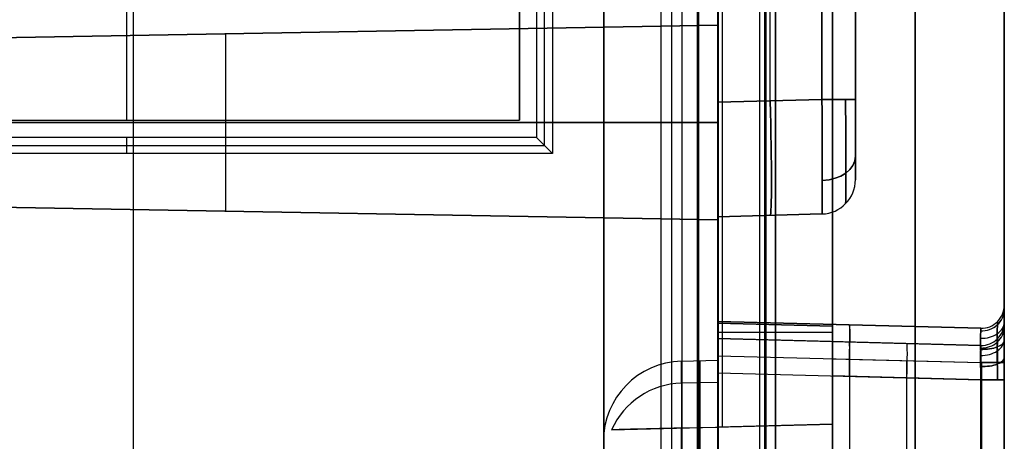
# Model space of a CAD drawing. Extents: x -9 to 8, y 1 to 147.
# Tile 23 of 181: x -0.25 to 8.35, y 16.2 to 19.89. Entities that reach past the tile are written whole.
import ezdxf

# ---------------------------------------------------------------- set-up
doc = ezdxf.new("R2010")
doc.units = 0
doc.layers.add('DEFAULT', color=7, linetype='CONTINUOUS')

msp = doc.modelspace()

# ---------------------------------------------------------------- linework, layer by layer
at = {"layer": 'DEFAULT', "color": 9}
for p, q in [((7.5666, 8.2282, -17.9775), (7.5666, 103.6456, -17.9775)), ((8.3457, 103.6456, -18.7772), (8.3457, 8.2282, -18.7772)), ((4.8503, 6.9016, -106.8879), (4.8503, 69.8175, -106.8879)), ((5.348, 69.8121, -106.8748), (5.348, 6.9146, -106.8748)), ((5.8457, 6.9276, -106.8618), (5.8457, 69.8068, -106.8618)), ((8.3457, 8.2676, -106.7603), (8.3457, 69.8162, -106.7603)), ((5.8457, 16.7174, -101.0618), (5.8457, 69.6596, -101.0618)), ((5.8457, 69.6596, -103.4118), (5.8457, 16.3276, -103.4118)), ((5.8817, 69.6586, -101.0628), (5.8817, 16.3285, -101.0628)), ((6.3457, 69.6465, -103.3987), (6.3457, 16.3407, -103.3987)), ((6.8457, 69.6334, -103.3856), (6.8457, 16.3538, -103.3856)), ((6.8457, 16.3538, -101.088), (6.8457, 69.6334, -101.088)), ((6.8457, 69.6334, -102.2368), (6.8457, 16.3538, -102.2368)), ((4.8503, 69.4423, -107.2595), (4.8503, 7.2082, -107.2595)), ((4.8503, 8.1965, -107.6312), (4.8503, 69.067, -107.6312)), ((6.2085, 69.0524, -107.5956), (6.2085, 8.2321, -107.5956)), ((7.5666, 69.0378, -107.56), (7.5666, 8.2676, -107.56)), ((6.3479, 49.1419, -18.6), (6.3479, 10.8888, -18.6)), ((6.3479, 10.8888, -19.8), (6.3479, 49.1419, -19.8)), ((6.3479, 49.1419, -19.2), (6.3479, 10.8888, -19.2)), ((5.8457, 48.5086, -21.0834), (5.8457, 11.5222, -21.0834)), ((5.8468, 48.4891, -21.0834), (5.8468, 11.5417, -21.0834)), ((5.8479, 48.4419, -17.9325), (5.8479, 11.5888, -17.9325)), ((5.8479, 11.5888, -18.5956), (5.8479, 48.4419, -18.5956)), ((5.8479, 48.4419, -19.8044), (5.8479, 11.5888, -19.8044)), ((5.8479, 11.5888, -21.0834), (5.8479, 48.4419, -21.0834)), ((5.8479, 48.4419, -20.4439), (5.8479, 11.5888, -20.4439)), ((5.8479, 48.4419, -18.264), (5.8479, 11.5888, -18.264)), ((7.0457, 45.2804, -26.05), (7.0457, 18.4886, -26.05)), ((5.8457, 19.1646, -22.35), (5.8457, 44.6044, -22.35)), ((5.8457, 44.6044, -29.75), (5.8457, 19.1646, -29.75)), ((6.2996, 44.5925, -29.7381), (6.2996, 19.1764, -29.7381)), ((6.2996, 44.5925, -22.3619), (6.2996, 19.1764, -22.3619)), ((6.7535, 44.5806, -29.7262), (6.7535, 19.1883, -29.7262)), ((6.7535, 19.1883, -22.3738), (6.7535, 44.5806, -22.3738)), ((7.0457, 44.5806, -22.6737), (7.0457, 19.1883, -22.6737)), ((7.0457, 19.1883, -29.4263), (7.0457, 44.5806, -29.4263)), ((8.3457, 22.3743, -54.0095), (8.3457, 12.9054, -54.0095)), ((5.8457, 20.9163, -55.5667), (5.8457, 17.2353, -55.5667)), ((-2.7443, 19.6878, -78.1737), (5.8457, 19.8377, -78.3236)), ((-2.7443, 19.6878, -71.9735), (5.8457, 19.8377, -71.8236)), ((5.8457, 19.8377, -31.5935), (-2.7443, 19.6878, -31.7435)), ((-2.7443, 19.6878, -37.9436), (5.8457, 19.8377, -38.0935)), ((-2.7443, 19.6878, -75.0736), (5.8457, 19.8377, -75.0736)), ((-2.7443, 19.6878, -34.8435), (5.8457, 19.8377, -34.8435)), ((5.8457, 19.8377, -31.5935), (5.8457, 19.8377, -38.0935)), ((5.8457, 18.1377, -31.5935), (5.8457, 19.8377, -31.5935)), ((5.8457, 19.8377, -38.0935), (5.8457, 18.1377, -38.0935)), ((5.8457, 18.1377, -71.8236), (5.8457, 19.8377, -71.8236)), ((5.8457, 19.8377, -78.3236), (5.8457, 18.1377, -78.3236)), ((5.8457, 19.8377, -71.8236), (5.8457, 19.8377, -78.3236)), ((1.5507, 18.2127, -78.2486), (1.5507, 19.7628, -78.2486)), ((1.5507, 19.7628, -71.8986), (1.5507, 19.7628, -78.2486)), ((1.5507, 18.2127, -71.8986), (1.5507, 19.7628, -71.8986)), ((1.5507, 18.2127, -31.6685), (1.5507, 19.7628, -31.6685)), ((1.5507, 18.2127, -38.0186), (1.5507, 19.7628, -38.0186)), ((1.5507, 19.7628, -31.6685), (1.5507, 19.7628, -38.0186)), ((6.7535, 19.1883, -29.7262), (5.8457, 19.1646, -29.75)), ((5.8457, 19.1646, -22.35), (6.7535, 19.1883, -22.3738)), ((5.8457, 18.9877, -78.3236), (-2.7443, 18.9877, -78.1737)), ((-2.7443, 18.9877, -71.9735), (5.8457, 18.9877, -71.8236)), ((-2.7443, 18.9877, -31.7435), (5.8457, 18.9877, -31.5935)), ((5.8457, 18.9877, -38.0935), (-2.7443, 18.9877, -37.9436)), ((7.0457, 18.4886, -23.3734), (7.0457, 18.4886, -28.7266)), ((-2.7443, 18.2877, -78.1737), (5.8457, 18.1377, -78.3236)), ((5.8457, 18.1377, -71.8236), (-2.7443, 18.2877, -71.9735)), ((-2.7443, 18.2877, -31.7435), (5.8457, 18.1377, -31.5935)), ((-2.7443, 18.2877, -37.9436), (5.8457, 18.1377, -38.0935)), ((5.8457, 18.1377, -75.0736), (-2.7443, 18.2877, -75.0736)), ((5.8457, 18.1377, -34.8435), (-2.7443, 18.2877, -34.8435)), ((1.5507, 18.2127, -71.8986), (1.5507, 18.2127, -78.2486)), ((1.5507, 18.2127, -31.6685), (1.5507, 18.2127, -38.0186)), ((5.8457, 18.1649, -28.7503), (6.7535, 18.1887, -28.7266)), ((6.7535, 18.1887, -23.3734), (5.8457, 18.1649, -23.3497)), ((6.7535, 18.1887, -26.05), (5.8457, 18.1649, -26.05)), ((5.8457, 18.1649, -28.7503), (5.8457, 18.1649, -23.3497)), ((5.8457, 18.1377, -38.0935), (5.8457, 18.1377, -31.5935)), ((5.8457, 18.1377, -78.3236), (5.8457, 18.1377, -71.8236)), ((6.2996, 18.1768, -23.3615), (6.2996, 18.1768, -28.7385)), ((6.7535, 18.1887, -28.7266), (6.7535, 18.1887, -23.3734)), ((8.3457, 17.3906, -24.8945), (8.3457, 17.3906, -33.6054)), ((5.8457, 17.2508, -33.6655), (5.8457, 17.2353, -33.7606)), ((5.8457, 17.2508, -24.8344), (5.8457, 17.2508, -33.6655)), ((5.8457, 17.2508, -24.8344), (8.1404, 17.1907, -24.8945)), ((8.1404, 17.1907, -33.6054), (5.8457, 17.2508, -33.6655)), ((5.8457, 17.2508, -29.25), (8.1404, 17.1907, -29.25)), ((5.8457, 17.2353, -89.7002), (5.8457, 17.1008, -89.7002)), ((5.8457, 17.2353, -33.7606), (5.8457, 17.2353, -89.7002)), ((5.8457, 17.2353, -89.7002), (6.8457, 17.2091, -89.674)), ((6.8457, 17.2091, -33.7344), (5.8457, 17.2353, -33.7606)), ((5.8457, 17.2353, -61.7173), (6.8457, 17.2091, -61.7173)), ((6.3457, 17.2222, -89.6871), (6.3457, 17.0877, -89.6871)), ((6.3457, 17.2222, -33.7475), (6.3457, 17.2222, -89.6871)), ((6.8457, 17.2091, -89.674), (6.8457, 17.0746, -89.674)), ((6.8457, 17.2091, -33.7344), (6.8457, 17.2091, -89.674)), ((6.8457, 17.2091, -55.3168), (6.8457, 14.5877, -55.3168)), ((6.9931, 17.2207, -24.8644), (6.9931, 17.2207, -33.6355)), ((8.2854, 17.2475, -33.6054), (8.2846, 17.1425, -33.8571)), ((8.2846, 17.1425, -24.6428), (8.2854, 17.2475, -24.8945)), ((8.3457, 17.2406, -84.7308), (8.3457, 17.2406, -93.1417)), ((5.8457, 17.155, -89.7002), (6.8457, 17.155, -89.674)), ((8.1404, 17.1907, -33.6054), (8.1383, 17.1029, -33.8176)), ((8.1383, 17.1029, -24.6823), (8.1404, 17.1907, -24.8945)), ((8.1404, 17.1907, -24.8945), (8.1404, 17.1907, -33.6054)), ((8.1457, 17.1906, -33.6054), (8.1457, 17.1906, -24.8945)), ((8.2854, 16.8908, -24.5378), (8.2846, 17.1425, -24.6428)), ((8.2846, 17.1425, -33.8571), (8.2854, 16.8908, -33.9621)), ((5.8457, 17.1008, -89.7002), (5.8457, 17.1008, -93.2018)), ((5.8457, 17.1008, -89.7002), (6.8457, 17.0746, -89.674)), ((8.1404, 17.0407, -93.1417), (5.8457, 17.1008, -93.2018)), ((6.8457, 17.0746, -89.674), (6.8457, 17.0746, -84.6969)), ((6.8457, 17.0746, -84.6969), (8.1404, 17.0407, -84.7308)), ((6.8457, 17.0746, -88.9493), (8.1404, 17.0407, -88.9493)), ((6.9931, 17.0707, -84.7007), (6.9931, 17.0707, -93.1718)), ((8.1404, 16.8908, -24.5946), (8.1383, 17.1029, -24.6823)), ((8.1383, 17.1029, -33.8176), (8.1404, 16.8908, -33.9053)), ((8.1404, 17.0407, -93.1417), (8.1383, 16.9529, -93.3538)), ((8.1383, 16.9529, -84.5186), (8.1404, 17.0407, -84.7308)), ((8.1404, 17.0407, -84.7308), (8.1404, 17.0407, -93.1417)), ((8.1457, 17.0406, -93.1417), (8.1457, 17.0406, -84.7308)), ((8.2854, 17.0975, -93.1417), (8.2846, 16.9925, -93.3934)), ((8.2846, 16.9925, -84.4791), (8.2854, 17.0975, -84.7308)), ((5.8457, 14.6197, -24.5345), (5.8457, 16.9509, -24.5345)), ((5.8457, 16.9509, -24.5345), (8.1404, 16.8908, -24.5946)), ((8.1404, 16.7408, -84.4309), (8.1383, 16.9529, -84.5186)), ((8.1383, 16.9529, -93.3538), (8.1404, 16.7408, -93.4416)), ((8.2854, 16.7408, -84.3741), (8.2846, 16.9925, -84.4791)), ((8.2846, 16.9925, -93.3934), (8.2854, 16.7408, -93.4984)), ((5.5274, 16.9026, -99.8645), (5.8457, 16.9109, -99.8645)), ((6.8457, 14.6459, -33.9392), (6.8457, 16.9247, -33.9392)), ((6.8457, 16.9247, -33.9392), (8.1404, 16.8908, -33.9053)), ((6.9931, 16.9208, -24.5645), (6.9931, 14.6498, -24.5645)), ((7.4931, 16.9077, -33.9223), (7.4931, 14.6629, -33.9223)), ((8.1404, 14.6798, -24.5946), (8.1404, 16.8908, -24.5946)), ((8.1404, 16.8908, -33.9053), (8.1404, 14.6798, -33.9053)), ((8.1457, 14.6798, -24.5946), (8.1457, 16.8908, -24.5946)), ((8.1457, 16.8908, -33.9053), (8.1457, 14.6798, -33.9053)), ((8.3457, 14.6798, -24.3946), (8.3457, 16.8908, -24.3946)), ((8.3457, 16.8908, -34.1053), (8.3457, 14.6798, -34.1053)), ((5.8457, 16.8009, -93.5017), (5.8457, 14.7697, -93.5017)), ((5.8457, 16.8009, -93.5017), (8.1404, 16.7408, -93.4416)), ((6.8457, 16.7747, -84.397), (6.8457, 14.7959, -84.397)), ((8.1404, 16.7408, -84.4309), (6.8457, 16.7747, -84.397)), ((6.9931, 16.7708, -93.4717), (6.9931, 14.7998, -93.4717)), ((5.8457, 16.7174, -101.0618), (5.5274, 16.7114, -101.0535)), ((7.4931, 16.7577, -84.4139), (7.4931, 14.8129, -84.4139)), ((8.1404, 14.8298, -84.4309), (8.1404, 16.7408, -84.4309)), ((8.1404, 16.7408, -93.4416), (8.1404, 14.8298, -93.4416)), ((8.1457, 14.8298, -84.4309), (8.1457, 16.7408, -84.4309)), ((8.1457, 16.7408, -93.4415), (8.1457, 14.8298, -93.4415)), ((8.3457, 14.8298, -84.2309), (8.3457, 16.7408, -84.2309)), ((8.3457, 16.7408, -93.6415), (8.3457, 14.8298, -93.6415)), ((4.9176, 16.3033, -101.0375), (6.8457, 16.3538, -101.088)), ((6.8457, 16.3538, -103.3856), (5.8457, 16.3276, -103.4118)), ((6.8457, 16.3538, -102.2247), (5.8457, 16.3276, -102.2247)), ((6.8457, 16.3538, -103.3856), (6.8457, 16.3538, -101.088)), ((5.5274, 16.3192, -101.8853), (5.8457, 16.3276, -101.8877)), ((5.8457, 16.3276, -103.4118), (5.8457, 16.3276, -101.8877)), ((5.8817, 16.3285, -101.0628), (5.8817, 16.3285, -103.4109)), ((4.8457, 16.2028, -99.8645), (4.8457, 15.8435, -99.8645))]:
    msp.add_line(p, q, dxfattribs=at)
at = {"layer": 'DEFAULT', "color": 171}
for p, q in [((0.74, 70.4573, -106.8618), (0.74, 5.4828, -106.8618)), ((5.4427, 1.062, -106.8618), (5.4427, 70.4573, -106.8618)), ((0.74, 70.2391, -104.3618), (0.74, 5.57, -104.3618)), ((5.53, 27.5187, -104.3618), (5.53, 3.37, -104.3618))]:
    msp.add_line(p, q, dxfattribs=at)
at = {"layer": 'DEFAULT', "color": 254}
for p, q in [((6.2552, 10.8888, -19.7), (6.2552, 49.0968, -19.7)), ((6.2552, 10.8888, -19.7), (6.2552, 49.0968, -19.7)), ((6.2596, 10.8888, -19.2), (6.2596, 49.0968, -19.2)), ((6.2596, 10.8888, -19.2), (6.2596, 49.0968, -19.2)), ((6.2639, 49.0968, -18.7), (6.2639, 10.8888, -18.7)), ((6.2639, 49.0968, -18.7), (6.2639, 10.8888, -18.7)), ((5.6639, 48.3968, -18.1), (5.6639, 11.5888, -18.1)), ((5.6639, 48.3968, -18.1), (5.6639, 11.5888, -18.1)), ((5.6718, 11.5888, -18.4), (5.6718, 48.3968, -18.4)), ((5.6718, 11.5888, -18.4), (5.6718, 48.3968, -18.4)), ((5.6796, 11.5888, -18.7), (5.6796, 48.3968, -18.7)), ((5.6796, 11.5888, -18.7), (5.6796, 48.3968, -18.7)), ((4.403, 27.7048, -19.7), (4.403, 18.7174, -19.7)), ((4.333, 18.7874, -18.9), (4.333, 27.6348, -18.9)), ((4.263, 27.5648, -18.1), (4.263, 18.8574, -18.1)), ((4.263, 18.8574, -18.1), (-2.895, 18.8574, -18.1)), ((0.684, 18.8574, -18.1), (0.684, 18.7174, -19.7)), ((4.263, 18.8574, -18.1), (4.403, 18.7174, -19.7)), ((-2.965, 18.7874, -18.9), (4.333, 18.7874, -18.9)), ((4.403, 18.7174, -19.7), (-3.035, 18.7174, -19.7))]:
    msp.add_line(p, q, dxfattribs=at)
at = {"layer": 'DEFAULT', "color": 250}
for p, q in [((0.684, 27.4148, -27.244), (0.684, 19.0074, -27.244)), ((4.113, 27.4148, -18.1), (4.113, 19.0074, -18.1)), ((4.113, 19.0074, -27.244), (4.113, 27.4148, -27.244)), ((4.113, 27.4148, -22.672), (4.113, 19.0074, -22.672)), ((0.684, 19.9345, -18.1), (0.684, 19.0074, -18.1)), ((-2.745, 19.0074, -18.1), (4.113, 19.0074, -18.1)), ((-2.745, 19.0074, -27.244), (4.113, 19.0074, -27.244)), ((-2.745, 19.0074, -22.672), (4.113, 19.0074, -22.672)), ((0.684, 19.0074, -18.1), (0.684, 19.0074, -27.244)), ((4.113, 19.0074, -18.1), (4.113, 19.0074, -27.244))]:
    msp.add_line(p, q, dxfattribs=at)
at = {"layer": 'DEFAULT', "color": 9, "extrusion": (0.999315, 0.026168, 0.026168)}
msp.add_arc((19.0057, -28.9059, 6.0212), 1, 180, 269.96074, dxfattribs=at)
at = {"layer": 'DEFAULT', "color": 9, "extrusion": (0.999315, 0.026168, -0.026168)}
msp.add_arc((19.0057, -23.1763, 7.3846), 1, 90.03926, 180, dxfattribs=at)
at = {"layer": 'DEFAULT', "color": 9, "extrusion": (0.999938, 0.007848, 0.007848)}
msp.add_arc((19.1349, -28.7797, 6.6704), 0.9998, 180.00426, 269.99221, dxfattribs=at)
msp.add_arc((19.1349, -28.7797, 6.6704), 0.9998, 180.00426, 269.99221, dxfattribs=at)
at = {"layer": 'DEFAULT', "color": 9, "extrusion": (0.999938, 0.007848, -0.007848)}
msp.add_arc((19.1349, -23.3187, 7.0793), 0.9998, 90.00779, 179.99574, dxfattribs=at)
msp.add_arc((19.1349, -23.3187, 7.0793), 0.9998, 90.00779, 179.99574, dxfattribs=at)
at = {"layer": 'DEFAULT', "color": 9, "extrusion": (1.18424e-14, 1, 1.18464e-14)}
msp.add_arc((-6.7457, -29.4263, 19.1883), 0.3, 180, 268.5, dxfattribs=at)
at = {"layer": 'DEFAULT', "color": 9, "extrusion": (0, 1, 0)}
for centre, radius, start in [((-6.7457, -22.6737, 19.1883), 0.3, 91.5), ((-8.1457, -34.1053, 16.8908), 0.2, 88.5)]:
    msp.add_arc(centre, radius, start, 180, dxfattribs=at)
at = {"layer": 'DEFAULT', "color": 9, "extrusion": (0.999991, 0.003016, 0.003016)}
msp.add_arc((19.17, -28.7449, 6.929), 0.9118, 180.17083, 269.82865, dxfattribs=at)
at = {"layer": 'DEFAULT', "color": 9, "extrusion": (0.999991, 0.003016, -0.003016)}
msp.add_arc((19.17, -23.3549, 7.0861), 0.9118, 90.17135, 179.82917, dxfattribs=at)
at = {"layer": 'DEFAULT', "color": 9, "extrusion": (1, -1.79439e-15, -4.33291e-15)}
msp.add_arc((19.1882, -28.7267, 7.0457), 0.6997, 179.99187, 270.00813, dxfattribs=at)
at = {"layer": 'DEFAULT', "color": 9, "extrusion": (1, -4.33291e-15, 1.79439e-15)}
msp.add_arc((19.1882, -23.3733, 7.0457), 0.6997, 89.99187, 180.00813, dxfattribs=at)
at = {"layer": 'DEFAULT', "color": 9, "extrusion": (1, -8.88483e-16, -8.88483e-16)}
msp.add_arc((19.1644, -23.3495, 5.8457), 0.9995, 89.99187, 180.00813, dxfattribs=at)
at = {"layer": 'DEFAULT', "color": 9, "extrusion": (1, -7.32215e-15, -5.54519e-15)}
msp.add_arc((19.1644, -28.7505, 5.8457), 0.9995, 179.99187, 270.00813, dxfattribs=at)
at = {"layer": 'DEFAULT', "color": 9, "extrusion": (-2.1533e-14, 0.707107, -0.707107)}
msp.add_arc((-6.7457, -7.4444, 33.881), 0.3, 180, 267.87916, dxfattribs=at)
at = {"layer": 'DEFAULT', "color": 9, "extrusion": (2.81318e-14, 0.707107, 0.707107)}
msp.add_arc((-6.7457, -29.3959, -2.9593), 0.3, 92.12084, 180, dxfattribs=at)
at = {"layer": 'DEFAULT', "color": 9}
for centre, radius, start, end in [((6.7457, 18.4886, -28.7266), 0.3, 271.5, 0), ((6.7457, 18.4886, -23.3734), 0.3, 271.5, 0), ((6.7457, 18.4886, -26.05), 0.3, 271.5, 0), ((8.1457, 17.3906, -24.8945), 0.2, 268.5, 0), ((8.1457, 17.3906, -33.6054), 0.2, 268.5, 360), ((8.1457, 17.3906, -29.25), 0.2, 268.5, 0), ((8.1457, 17.2406, -93.1417), 0.2, 268.5, 360), ((8.1457, 17.2406, -84.7308), 0.2, 268.5, 360), ((8.1457, 17.2406, -88.9362), 0.2, 268.5, 0), ((5.5457, 16.2028, -99.8645), 0.7, 91.5, 180)]:
    msp.add_arc(centre, radius, start, end, dxfattribs=at)
at = {"layer": 'DEFAULT', "color": 9, "extrusion": (1, -2.33451e-14, -4.64217e-15)}
msp.add_arc((16.8908, -24.8944, 8.3457), 0.4998, 359.99513, 44.99674, dxfattribs=at)
at = {"layer": 'DEFAULT', "color": 9, "extrusion": (1, 0, 0)}
for centre, radius, start, end in [((16.8908, -33.6055, 8.3457), 0.4998, 315.00326, 0.00487), ((16.9509, -24.8343, 5.8457), 0.2999, 359.99187, 90.00813), ((13.1109, -99.8645, 5.6865), 3.7958, 341.6802, 90), ((13.1109, -99.8645, 5.6865), 3.7958, 270, 327.81359)]:
    msp.add_arc(centre, radius, start, end, dxfattribs=at)
at = {"layer": 'DEFAULT', "color": 9, "extrusion": (-9.20987e-05, 0.382706, 0.92387)}
for centre in [(-8.1499, -28.9638, -24.5836), (-8.1498, -51.6101, -79.6448)]:
    msp.add_arc(centre, 0.2, 88.02441, 180.03723, dxfattribs=at)
at = {"layer": 'DEFAULT', "color": 9, "extrusion": (9.20987e-05, -0.382706, 0.92387)}
for centre in [(8.1499, 6.5755, -29.4627), (8.1498, -16.4628, -84.6863)]:
    msp.add_arc(centre, 0.2, 268.02441, 0.03723, dxfattribs=at)
at = {"layer": 'DEFAULT', "color": 9, "extrusion": (1, 4.11211e-15, 2.9624e-15)}
msp.add_arc((16.9247, -33.6394, 6.8457), 0.2998, 269.99165, 341.52204, dxfattribs=at)
at = {"layer": 'DEFAULT', "color": 9, "extrusion": (0.999315, -0.026168, -0.026168)}
for centre in [(17.0979, -24.6848, 7.1883), (16.9479, -84.5005, 9.2584)]:
    msp.add_arc(centre, 0.3, 0, 89.96074, dxfattribs=at)
at = {"layer": 'DEFAULT', "color": 9, "extrusion": (0.999315, -0.026168, 0.026168)}
for centre in [(17.0979, -33.7951, 5.6578), (16.9479, -93.3111, 4.1035)]:
    msp.add_arc(centre, 0.3, 270.03926, 0, dxfattribs=at)
at = {"layer": 'DEFAULT', "color": 9, "extrusion": (-6.48806e-14, -0.707107, 0.707107)}
msp.add_arc((8.1457, -5.1596, -29.5466), 0.2, 267.87917, 359.99999, dxfattribs=at)
at = {"layer": 'DEFAULT', "color": 9, "extrusion": (3.34487e-15, 0.707107, 0.707107)}
msp.add_arc((-8.1457, -36.2061, -11.819), 0.2, 87.87917, 179.99999, dxfattribs=at)
at = {"layer": 'DEFAULT', "color": 9, "extrusion": (1, 1.78626e-14, 4.31327e-14)}
for centre in [(16.8908, -24.8945, 8.3457), (16.7408, -84.7308, 8.3457)]:
    msp.add_arc(centre, 0.4998, 45.00326, 90.00487, dxfattribs=at)
at = {"layer": 'DEFAULT', "color": 9, "extrusion": (1, 9.28435e-15, -4.66901e-14)}
msp.add_arc((16.8908, -33.6054, 8.3457), 0.4998, 269.99513, 314.99674, dxfattribs=at)
at = {"layer": 'DEFAULT', "color": 9, "extrusion": (1, -4.31327e-14, -1.78626e-14)}
msp.add_arc((16.7408, -84.7307, 8.3457), 0.4998, 359.99513, 44.99674, dxfattribs=at)
at = {"layer": 'DEFAULT', "color": 9, "extrusion": (1, 4.31327e-14, -1.78626e-14)}
msp.add_arc((16.7408, -93.1418, 8.3457), 0.4998, 315.00326, 0.00487, dxfattribs=at)
at = {"layer": 'DEFAULT', "color": 9, "extrusion": (1, -6.9747e-17, -2.11213e-16)}
msp.add_arc((13.1109, -99.8645, 5.5274), 3.7917, 341.72569, 90, dxfattribs=at)
at = {"layer": 'DEFAULT', "color": 9, "extrusion": (1, -3.0387e-16, 2.33731e-16)}
msp.add_arc((13.1109, -99.8645, 5.8457), 3.8, 341.63481, 90, dxfattribs=at)
at = {"layer": 'DEFAULT', "color": 9, "extrusion": (1, 2.96161e-15, 2.96161e-15)}
msp.add_arc((16.8009, -93.2018, 5.8457), 0.2999, 269.99187, 0.00813, dxfattribs=at)
at = {"layer": 'DEFAULT', "color": 9, "extrusion": (1, 8.68152e-16, -8.01668e-15)}
msp.add_arc((16.7747, -84.6968, 6.8457), 0.2999, 359.99187, 90.00813, dxfattribs=at)
at = {"layer": 'DEFAULT', "color": 9, "extrusion": (-1.46978e-13, 0.707107, 0.707107)}
msp.add_arc((-8.1457, -78.1985, -54.0236), 0.2, 87.87916, 180, dxfattribs=at)
at = {"layer": 'DEFAULT', "color": 9, "extrusion": (7.87028e-14, -0.707107, 0.707107)}
msp.add_arc((8.1457, -47.5763, -71.7512), 0.2, 267.87917, 359.99999, dxfattribs=at)
at = {"layer": 'DEFAULT', "color": 9, "extrusion": (9.20987e-05, 0.92387, -0.382706)}
for centre in [(-8.144, -16.0351, 25.1329), (-8.144, -71.3735, 47.894)]:
    msp.add_arc(centre, 0.2, 179.94784, 271.96066, dxfattribs=at)
at = {"layer": 'DEFAULT', "color": 9, "extrusion": (9.20987e-05, 0.92387, 0.382706)}
for centre in [(-8.144, -38.0112, 2.7447), (-8.144, -92.9576, -20.1788)]:
    msp.add_arc(centre, 0.2, 88.03934, 180.05216, dxfattribs=at)
at = {"layer": 'DEFAULT', "color": 9, "extrusion": (1, 1.78626e-14, -4.31327e-14)}
msp.add_arc((16.7408, -93.1417, 8.3457), 0.4998, 269.99513, 314.99674, dxfattribs=at)
at = {"layer": 'DEFAULT', "color": 9, "extrusion": (3.55271e-14, 1, -3.55393e-14)}
msp.add_arc((-8.1457, -24.3946, 16.8908), 0.2, 180, 271.5, dxfattribs=at)
at = {"layer": 'DEFAULT', "color": 9, "extrusion": (0.026177, 9.21809e-14, 0.999657)}
msp.add_arc((16.0223, -8.1903, -100.8742), 0.6894, 1.62597, 65.94408, dxfattribs=at)
at = {"layer": 'DEFAULT', "color": 9, "extrusion": (3.55271e-14, 1, -3.6469e-14)}
msp.add_arc((-8.1457, -84.2309, 16.7408), 0.2, 180, 271.5, dxfattribs=at)
at = {"layer": 'DEFAULT', "color": 9, "extrusion": (3.29237e-29, 1, 8.62136e-31)}
msp.add_arc((-8.1457, -93.6415, 16.7408), 0.2, 88.5, 180, dxfattribs=at)
at = {"layer": 'DEFAULT', "color": 9, "extrusion": (-0.026177, 0.999657, 1.13285e-14)}
msp.add_arc((-6.2266, -101.0449, 16.169), 0.8839, 288.05345, 0.47996, dxfattribs=at)
at = {"layer": 'DEFAULT', "color": 9, "extrusion": (1, -4.93836e-30, -7.02735e-16)}
msp.add_arc((13.1109, -99.8645, 5.5274), 3.7917, 270, 327.79543, dxfattribs=at)
at = {"layer": 'DEFAULT', "color": 9, "extrusion": (1, -3.16012e-16, -5.02435e-16)}
msp.add_arc((13.1109, -99.8645, 5.8457), 3.8, 270, 327.83173, dxfattribs=at)

doc.saveas('drawing.dxf')
